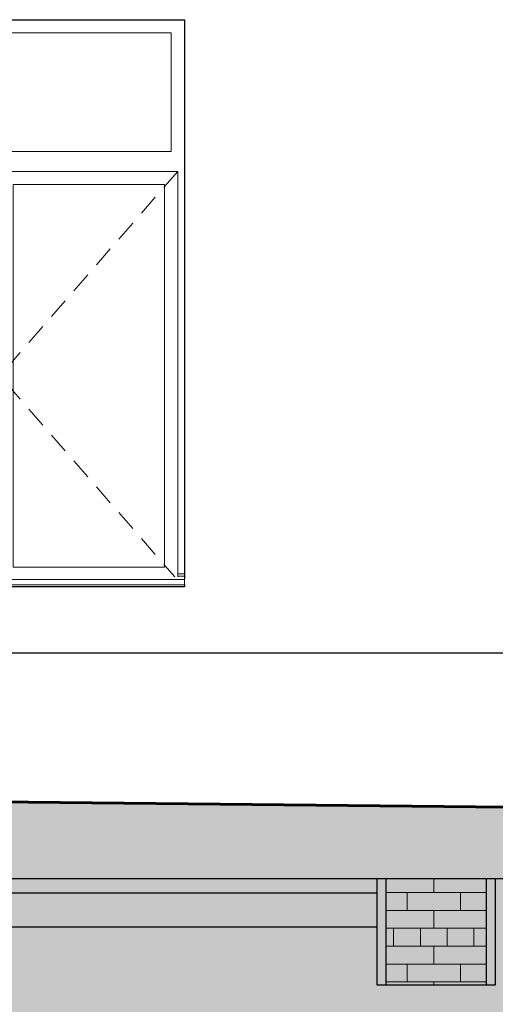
# Model space of a CAD drawing. Header units: millimetres. Extents: x -28821 to 130709, y -7627 to 10914.
# Tile 30 of 111: x 28546 to 30351, y -4710 to -977. Entities that reach past the tile are written whole.
import ezdxf

# ---------------------------------------------------------------- set-up
doc = ezdxf.new("R2010")
doc.units = ezdxf.units.MM
doc.header["$MEASUREMENT"] = 0
for name, color, linetype, lineweight in [('1 Молдинги_Ном._пера__41', 7, 'Continuous', 60), ('1_Цоколь_Ном._пера__21', 7, 'Continuous', 30), ('2D - Общий_Ном._пера__2', 8, 'Continuous', 15), ('2D - Общий_Ном._пера__74', 255, 'Continuous', 0), ('Конструктив - Стены Внутренние несущие_Ном._пера__102', 254, 'Continuous', 5), ('Конструктив - Стены Внутренние несущие_Ном._пера__21', 7, 'Continuous', 30), ('Конструктив - Стены Несущие_Ном._пера__21', 7, 'Continuous', 30), ('Окна Archicad_Ном._пера__1', 7, 'Continuous', 15), ('Окна Archicad_Ном._пера__21', 7, 'Continuous', 30)]:
    doc.layers.add(name, color=color, linetype=linetype, lineweight=lineweight)
for name, color, linetype in [('1_Цоколь', 7, 'Continuous'), ('Конструктив - Стены Внутренние несущие', 7, 'Continuous'), ('Конструктив - Стены Несущие', 7, 'Continuous'), ('Окна Archicad', 7, 'Continuous')]:
    doc.layers.add(name, color=color, linetype=linetype)

# ---------------------------------------------------------------- blocks, each defined once
blk = doc.blocks.new('Элемент Разреза_82_2', base_point=(35395.8, -3677.2))
at = {"layer": 'Окна Archicad_Ном._пера__1', "color": 7, "linetype": 'Continuous', "lineweight": 15}
for p, q in [((27771.5, -1477.2), (27771.5, -1027.2)), ((27771.5, -1027.2), (29121.5, -1027.2)), ((29121.5, -1027.2), (29121.5, -1477.2)), ((29121.5, -1477.2), (27771.5, -1477.2)), ((27746.5, -1552.2), (27746.5, -1602.2)), ((28421.5, -1552.2), (27746.5, -1552.2)), ((27746.5, -1552.2), (27796.5, -1609.6)), ((28073.1, -1602.2), (28084, -1552.2)), ((28094.9, -1602.2), (28084, -1552.2)), ((28421.5, -1602.2), (28421.5, -1552.2)), ((28471.5, -1552.2), (28471.5, -1602.2)), ((29146.5, -1552.2), (28471.5, -1552.2)), ((29146.5, -1552.2), (29096.5, -1609.6)), ((29146.5, -1602.2), (29146.5, -1552.2)), ((27746.5, -1602.2), (27746.5, -3052.2)), ((27796.5, -3052.2), (27796.5, -1602.2)), ((27796.5, -1602.2), (28371.5, -1602.2)), ((28067, -1630.4), (28073.1, -1602.2)), ((28101, -1630.4), (28094.9, -1602.2)), ((28371.5, -1602.2), (28371.5, -3052.2)), ((28421.5, -3052.2), (28421.5, -1602.2)), ((28471.5, -1602.2), (28471.5, -3052.2)), ((28521.5, -3052.2), (28521.5, -1602.2)), ((28521.5, -1602.2), (29096.5, -1602.2)), ((29096.5, -1602.2), (29096.5, -3052.2)), ((29146.5, -3052.2), (29146.5, -1602.2)), ((27796.5, -1609.6), (27799, -1612.5)), ((28050.7, -1704.9), (28067, -1630.4)), ((28117.2, -1704.9), (28101, -1630.4)), ((29096.5, -1609.6), (29093.9, -1612.5)), ((27831.9, -1650.2), (27884.4, -1710.6)), ((29061.1, -1650.2), (29008.6, -1710.6)), ((27917.2, -1748.3), (27969.8, -1808.6)), ((28023.1, -1832), (28040.1, -1753.8)), ((28144.9, -1832), (28127.9, -1753.8)), ((28975.7, -1748.3), (28923.2, -1808.6)), ((28002.6, -1846.3), (28055.2, -1906.6)), ((28890.3, -1846.3), (28837.8, -1906.6)), ((27995.4, -1959), (28012.4, -1880.8)), ((28172.6, -1959), (28155.5, -1880.8)), ((28088, -1944.3), (28140.5, -2004.6)), ((28805, -1944.3), (28752.4, -2004.6)), ((27967.7, -2086), (27984.8, -2007.8)), ((28200.2, -2086), (28183.2, -2007.8)), ((28173.4, -2042.3), (28225.9, -2102.7)), ((28719.6, -2042.3), (28667, -2102.7)), ((27940.1, -2213), (27957.1, -2134.9)), ((28227.9, -2213), (28210.9, -2134.9)), ((28258.8, -2140.4), (28311.3, -2200.7)), ((28634.2, -2140.4), (28581.6, -2200.7)), ((28344.2, -2238.4), (28368.9, -2266.9)), ((28548.8, -2238.4), (28524, -2266.9)), ((27912.4, -2340.1), (27929.5, -2261.9)), ((28255.5, -2340.1), (28238.5, -2261.9)), ((28368.9, -2266.9), (28371.5, -2269.8)), ((28371.5, -2269.8), (28421.5, -2327.2)), ((28521.5, -2269.8), (28471.5, -2327.2)), ((28524, -2266.9), (28521.5, -2269.8)), ((28371.5, -2384.6), (28421.5, -2327.2)), ((28521.5, -2384.6), (28471.5, -2327.2)), ((28344.2, -2416), (28368.9, -2387.5)), ((28368.9, -2387.5), (28371.5, -2384.6)), ((28524, -2387.5), (28521.5, -2384.6)), ((28548.8, -2416), (28524, -2387.5)), ((27884.8, -2467.1), (27901.8, -2388.9)), ((28283.2, -2467.1), (28266.2, -2388.9)), ((28258.8, -2514), (28311.3, -2453.7)), ((28634.2, -2514), (28581.6, -2453.7)), ((27857.1, -2594.1), (27874.1, -2515.9)), ((28310.8, -2594.1), (28293.8, -2515.9)), ((28173.4, -2612), (28225.9, -2551.7)), ((28719.6, -2612), (28667, -2551.7)), ((27829.5, -2721.1), (27846.5, -2643)), ((28088, -2710.1), (28140.5, -2649.7)), ((28338.5, -2721.1), (28321.5, -2643)), ((28805, -2710.1), (28752.4, -2649.7)), ((28002.6, -2808.1), (28055.2, -2747.8)), ((28890.3, -2808.1), (28837.8, -2747.8)), ((27801.8, -2848.1), (27818.8, -2770)), ((28366.2, -2848.1), (28349.1, -2770)), ((27917.2, -2906.1), (27969.8, -2845.8)), ((28975.7, -2906.1), (28923.2, -2845.8)), ((27774.1, -2975.2), (27791.2, -2897)), ((28393.8, -2975.2), (28376.8, -2897)), ((27831.9, -3004.2), (27884.4, -2943.8)), ((29061.1, -3004.2), (29008.6, -2943.8)), ((27746.5, -3052.2), (27746.5, -3088.7)), ((27749.4, -3088.7), (27763.5, -3024)), ((27758.2, -3088.7), (27796.5, -3044.8)), ((27796.5, -3044.8), (27799, -3041.9)), ((28371.5, -3052.2), (27796.5, -3052.2)), ((28418.5, -3088.7), (28404.5, -3024)), ((28421.5, -3088.7), (28421.5, -3052.2)), ((28471.5, -3052.2), (28471.5, -3088.7)), ((29096.5, -3052.2), (28521.5, -3052.2)), ((29096.5, -3044.8), (29093.9, -3041.9)), ((29134.7, -3088.7), (29096.5, -3044.8)), ((29146.5, -3088.7), (29146.5, -3052.2)), ((27721.5, -3077.2), (27746.5, -3077.2)), ((27721.5, -3087.2), (27746.5, -3087.2)), ((27721.5, -3097.2), (27721.5, -3099.1)), ((28421.5, -3077.2), (28471.5, -3077.2)), ((28421.5, -3087.2), (28471.5, -3087.2)), ((29146.5, -3077.2), (29171.5, -3077.2)), ((29146.5, -3087.2), (29171.5, -3087.2)), ((29171.5, -3097.2), (29171.5, -3099.1)), ((27721.5, -3099.1), (27721.5, -3119.1)), ((27721.5, -3099.1), (29171.5, -3099.1)), ((27721.5, -3119.1), (29171.5, -3119.1)), ((29171.5, -3099.1), (29171.5, -3119.1))]:
    blk.add_line(p, q, dxfattribs=at)
at = {"layer": 'Окна Archicad_Ном._пера__21', "color": 7, "linetype": 'Continuous', "lineweight": 30}
for p, q in [((27721.5, -3097.2), (27721.5, -977.2)), ((27721.5, -977.2), (29171.5, -977.2)), ((29171.5, -977.2), (29171.5, -3097.2)), ((27721.5, -3127.2), (27721.5, -3119.1)), ((29171.5, -3127.2), (27721.5, -3127.2)), ((29171.5, -3119.1), (29171.5, -3127.2))]:
    blk.add_line(p, q, dxfattribs=at)
blk = doc.blocks.new('Элемент Разреза_102_2', base_point=(35395.8, -3677.2))
at = {"layer": 'Конструктив - Стены Несущие_Ном._пера__21', "color": 7, "linetype": 'Continuous', "lineweight": 30}
blk.add_line((26252.3, -4287), (29901.5, -4287), dxfattribs=at)
blk = doc.blocks.new('Элемент Разреза_121_2', base_point=(35395.8, -3677.2))
at = {"layer": '1_Цоколь_Ном._пера__21', "color": 7, "linetype": 'Continuous', "lineweight": 30}
for p, q in [((27257, -3377.2), (36136.8, -3377.2)), ((27031.5, -4233), (45721.5, -4233))]:
    blk.add_line(p, q, dxfattribs=at)
blk = doc.blocks.new('*X158', base_point=(35395.8, -3677.2))
at = {"layer": 'Конструктив - Стены Внутренние несущие_Ном._пера__102', "color": 254, "linetype": 'Continuous', "lineweight": 5}
for p, q in [((30117.8, -4286.2), (30117.8, -4233)), ((29936.5, -4286.2), (30117.8, -4286.2)), ((30016.3, -4353.9), (30016.3, -4286.2)), ((30117.8, -4286.2), (30316.5, -4286.2)), ((30219.3, -4353.9), (30219.3, -4286.2)), ((29936.5, -4353.9), (30117.8, -4353.9)), ((30117.8, -4353.9), (30316.5, -4353.9)), ((30117.8, -4421.5), (30117.8, -4353.9)), ((29936.5, -4421.5), (30117.8, -4421.5)), ((29965.5, -4489.2), (29965.5, -4421.5)), ((30067, -4489.2), (30067, -4421.5)), ((30117.8, -4421.5), (30316.5, -4421.5)), ((30168.5, -4489.2), (30168.5, -4421.5)), ((30270, -4489.2), (30270, -4421.5)), ((29936.5, -4489.2), (30117.8, -4489.2)), ((30117.8, -4489.2), (30316.5, -4489.2)), ((30117.8, -4556.9), (30117.8, -4489.2)), ((29936.5, -4556.9), (30117.8, -4556.9)), ((30016.3, -4624.5), (30016.3, -4556.9)), ((30117.8, -4556.9), (30316.5, -4556.9)), ((30219.3, -4624.5), (30219.3, -4556.9)), ((29936.5, -4624.5), (30117.8, -4624.5)), ((30117.8, -4624.5), (30316.5, -4624.5)), ((30117.8, -4636.1), (30117.8, -4624.5))]:
    blk.add_line(p, q, dxfattribs=at)
blk = doc.blocks.new('*X159', base_point=(35395.8, -3677.2))
at = {"layer": 'Конструктив - Стены Внутренние несущие_Ном._пера__102', "color": 254, "linetype": 'Continuous', "lineweight": 5}
for p, q in [((30117.8, -4286.2), (30117.8, -4233)), ((29936.5, -4286.2), (30117.8, -4286.2)), ((30016.3, -4353.9), (30016.3, -4286.2)), ((30117.8, -4286.2), (30316.5, -4286.2)), ((30219.3, -4353.9), (30219.3, -4286.2)), ((29936.5, -4353.9), (30117.8, -4353.9)), ((30117.8, -4353.9), (30316.5, -4353.9)), ((30117.8, -4421.5), (30117.8, -4353.9)), ((29936.5, -4421.5), (30117.8, -4421.5)), ((29965.5, -4489.2), (29965.5, -4421.5)), ((30067, -4489.2), (30067, -4421.5)), ((30117.8, -4421.5), (30316.5, -4421.5)), ((30168.5, -4489.2), (30168.5, -4421.5)), ((30270, -4489.2), (30270, -4421.5)), ((29936.5, -4489.2), (30117.8, -4489.2)), ((30117.8, -4489.2), (30316.5, -4489.2)), ((30117.8, -4556.9), (30117.8, -4489.2)), ((29936.5, -4556.9), (30117.8, -4556.9)), ((30016.3, -4624.5), (30016.3, -4556.9)), ((30117.8, -4556.9), (30316.5, -4556.9)), ((30219.3, -4624.5), (30219.3, -4556.9)), ((29936.5, -4624.5), (30117.8, -4624.5)), ((30117.8, -4624.5), (30316.5, -4624.5)), ((30117.8, -4636.1), (30117.8, -4624.5))]:
    blk.add_line(p, q, dxfattribs=at)
blk = doc.blocks.new('Элемент Разреза_128_2', base_point=(35395.8, -3677.2))
at = {"layer": 'Конструктив - Стены Внутренние несущие_Ном._пера__21', "color": 7, "linetype": 'Continuous', "lineweight": 30}
for p, q in [((29901.5, -4233), (29901.5, -4636.1)), ((29936.5, -4233), (29936.5, -4636.1)), ((30316.5, -4233), (30316.5, -4636.1)), ((30351.5, -4636.1), (30351.5, -4233)), ((29901.5, -4636.1), (29936.5, -4636.1)), ((29936.5, -4636.1), (30316.5, -4636.1)), ((30316.5, -4636.1), (30351.5, -4636.1))]:
    blk.add_line(p, q, dxfattribs=at)
at = {"layer": 'Конструктив - Стены Внутренние несущие', "lineweight": 0}
for name in ['*X158', '*X159']:
    blk.add_blockref(name, (35395.8, -3677.2), dxfattribs=at)
blk = doc.blocks.new('Элемент Разреза_158_2', base_point=(35395.8, -3677.2))
at = {"layer": '1_Цоколь_Ном._пера__21', "color": 7, "linetype": 'Continuous', "lineweight": 30}
blk.add_line((29901.5, -4417.4), (25905.4, -4417.4), dxfattribs=at)

msp = doc.modelspace()

# ---------------------------------------------------------------- hatches: boundary and pattern name
at = {"layer": '2D - Общий_Ном._пера__2', "linetype": 'Continuous', "lineweight": 15}
h = msp.add_hatch(dxfattribs=at)
h.set_pattern_fill('ГРУНТ_02_0002', color=8, style=0, pattern_type=2)
h.set_pattern_definition([(45, (35395.77, -3677.2), (-275.7716, 275.7716), []), (45, (35303.84, -3585.3), (-551.543, 551.543), []), (45, (35211.9, -3493.35), (-551.543, 551.543), []), (135, (35120, -3401.42), (91.9239, 91.9239), [390, -390])])
h.paths.add_polyline_path([(27001.5, -5298.7), (61871.5, -5298.7), (61871.5, -4277.2), (60601.5, -4277.2), (27001.5, -3927.2)])

# ---------------------------------------------------------------- linework, layer by layer
at = {"layer": '1 Молдинги_Ном._пера__41', "color": 7, "linetype": 'Continuous', "lineweight": 60}
msp.add_lwpolyline([(61871.5, -4277.2), (60601.5, -4277.2), (27001.5, -3927.2), (27001.5, -5379.7)], dxfattribs=at)
at = {"layer": '2D - Общий_Ном._пера__74', "color": 255, "linetype": 'Continuous', "lineweight": 0, "flags": 128}
msp.add_lwpolyline([(27001.5, -5298.7), (61871.5, -5298.7), (61871.5, -4277.2), (60601.5, -4277.2), (27001.5, -3927.2)], close=True, dxfattribs=at)

# ---------------------------------------------------------------- block references
at = {"layer": '1_Цоколь', "lineweight": 0}
for name in ['Элемент Разреза_121_2', 'Элемент Разреза_158_2']:
    msp.add_blockref(name, (35395.8, -3677.2), dxfattribs=at)
at = {"layer": 'Конструктив - Стены Внутренние несущие', "lineweight": 0}
msp.add_blockref('Элемент Разреза_128_2', (35395.8, -3677.2), dxfattribs=at)
at = {"layer": 'Конструктив - Стены Несущие', "lineweight": 0}
msp.add_blockref('Элемент Разреза_102_2', (35395.8, -3677.2), dxfattribs=at)
at = {"layer": 'Окна Archicad', "lineweight": 0}
msp.add_blockref('Элемент Разреза_82_2', (35395.8, -3677.2), dxfattribs=at)

doc.saveas('drawing.dxf')
